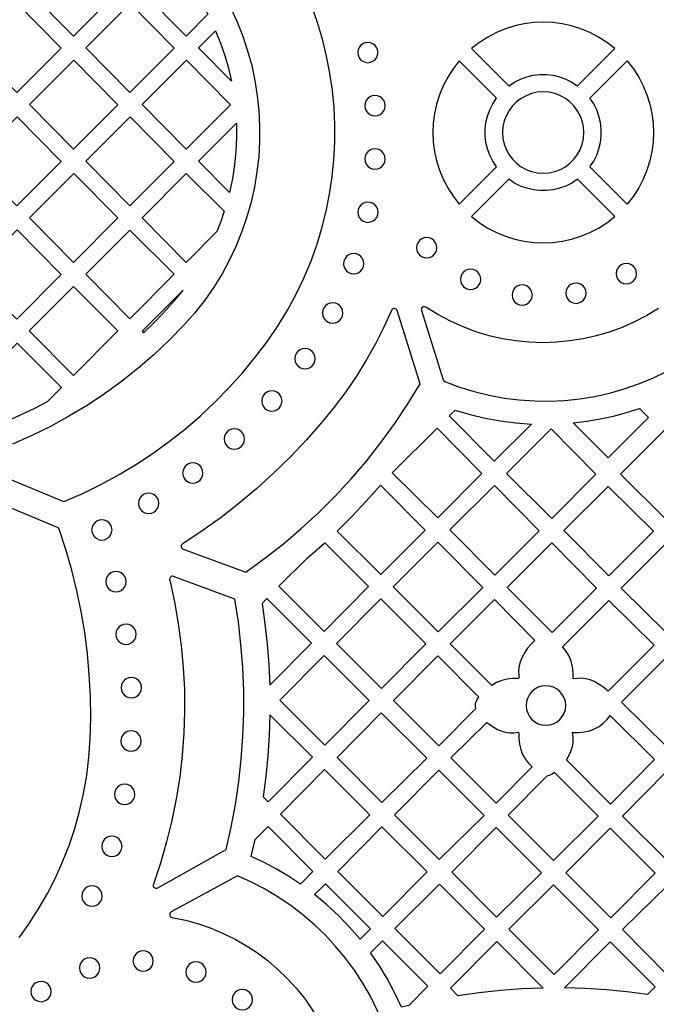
# Model space of a CAD drawing. Header units: millimetres. Extents: x -1176 to 822, y -1617 to -119.
# Tile 85 of 119: x -32 to 74, y -1012 to -849. Entities that reach past the tile are written whole.
import ezdxf

# ---------------------------------------------------------------- set-up
doc = ezdxf.new("R2010")
doc.units = ezdxf.units.MM
doc.layers.add('pattern', color=5, linetype='Continuous', true_color=0x0000ff)

msp = doc.modelspace()

# ---------------------------------------------------------------- linework, layer by layer
at = {"layer": 'pattern'}
for points in [[(-15.27, -844.5), (-22.62, -851.87), (-29.92, -844.47), (-22.57, -837.1)], [(-6.29, -839.52), (-4.92, -841.16), (-3.64, -842.84), (-2.46, -844.59), (-1.35, -846.39), (-0.33, -848.26), (-3.92, -851.87), (-11.23, -844.47)], [(-24.62, -853.88), (-31.92, -846.48), (-39.27, -853.85), (-31.97, -861.25)], [(-13.23, -846.48), (-5.92, -853.88), (-13.27, -861.25), (-20.57, -853.85)], [(49.54, -860.12), (50.49, -859.5), (51.5, -859), (52.54, -858.63), (53.61, -858.38), (54.7, -858.26), (55.8, -858.26), (56.89, -858.38), (57.96, -858.63), (59, -859), (60.01, -859.5), (60.96, -860.12), (67.13, -853.95), (65.81, -852.92), (64.42, -852.04), (62.98, -851.28), (61.49, -850.67), (59.96, -850.19), (58.41, -849.85), (56.83, -849.64), (55.25, -849.57), (53.67, -849.64), (52.09, -849.85), (50.54, -850.19), (49.01, -850.67), (47.52, -851.28), (46.08, -852.04), (44.69, -852.92), (43.37, -853.95)], [(3.56, -859.36), (-1.88, -853.85), (0.96, -851.01), (1.77, -853.05), (2.47, -855.12), (3.07, -857.22)], [(24.5, -854.61), (24.56, -855.06), (24.73, -855.46), (24.99, -855.8), (25.33, -856.06), (25.74, -856.23), (26.18, -856.29), (26.63, -856.23), (27.03, -856.06), (27.38, -855.8), (27.64, -855.46), (27.81, -855.06), (27.87, -854.61), (27.81, -854.16), (27.64, -853.76), (27.38, -853.42), (27.03, -853.15), (26.63, -852.98), (26.18, -852.92), (25.74, -852.98), (25.33, -853.15), (24.99, -853.42), (24.73, -853.76), (24.56, -854.16)], [(-22.57, -855.87), (-15.27, -863.27), (-22.62, -870.63), (-29.92, -863.24)], [(-11.23, -863.24), (-3.88, -855.87), (3.42, -863.27), (-3.92, -870.63)], [(41.33, -879.75), (47.5, -873.58), (46.88, -872.63), (46.38, -871.62), (46.01, -870.58), (45.76, -869.5), (45.64, -868.42), (45.64, -867.32), (45.76, -866.23), (46.01, -865.16), (46.38, -864.12), (46.88, -863.11), (47.5, -862.16), (41.33, -855.99), (40.3, -857.31), (39.42, -858.7), (38.66, -860.14), (38.05, -861.63), (37.57, -863.16), (37.23, -864.71), (37.02, -866.29), (36.95, -867.87), (37.02, -869.45), (37.23, -871.03), (37.57, -872.58), (38.05, -874.11), (38.66, -875.6), (39.42, -877.04), (40.3, -878.43)], [(63, -873.58), (63.62, -872.63), (64.12, -871.62), (64.49, -870.58), (64.74, -869.5), (64.87, -868.42), (64.87, -867.32), (64.74, -866.23), (64.49, -865.16), (64.12, -864.12), (63.62, -863.11), (63, -862.16), (69.17, -855.99), (70.2, -857.31), (71.09, -858.7), (71.84, -860.14), (72.45, -861.63), (72.93, -863.16), (73.27, -864.71), (73.48, -866.29), (73.55, -867.87), (73.48, -869.45), (73.27, -871.03), (72.93, -872.58), (72.45, -874.11), (71.84, -875.6), (71.09, -877.04), (70.2, -878.43), (69.17, -879.75)], [(25.67, -863.42), (25.73, -863.87), (25.9, -864.27), (26.16, -864.61), (26.51, -864.88), (26.91, -865.05), (27.36, -865.11), (27.8, -865.05), (28.21, -864.88), (28.55, -864.61), (28.81, -864.27), (28.98, -863.87), (29.04, -863.42), (28.98, -862.97), (28.81, -862.57), (28.55, -862.23), (28.21, -861.97), (27.8, -861.8), (27.36, -861.74), (26.91, -861.8), (26.51, -861.97), (26.16, -862.23), (25.9, -862.57), (25.73, -862.97)], [(48.51, -867.87), (48.58, -868.87), (48.79, -869.82), (49.14, -870.71), (49.59, -871.54), (50.16, -872.29), (50.83, -872.96), (51.58, -873.53), (52.41, -873.98), (53.3, -874.33), (54.25, -874.54), (55.25, -874.61), (56.25, -874.54), (57.2, -874.33), (58.09, -873.98), (58.92, -873.53), (59.67, -872.96), (60.34, -872.29), (60.9, -871.54), (61.36, -870.71), (61.7, -869.82), (61.92, -868.87), (61.99, -867.87), (61.92, -866.87), (61.7, -865.92), (61.36, -865.03), (60.9, -864.2), (60.34, -863.45), (59.67, -862.78), (58.92, -862.21), (58.09, -861.76), (57.2, -861.41), (56.25, -861.2), (55.25, -861.13), (54.25, -861.2), (53.3, -861.41), (52.41, -861.76), (51.58, -862.21), (50.83, -862.78), (50.16, -863.45), (49.59, -864.2), (49.14, -865.03), (48.79, -865.92), (48.58, -866.87)], [(-31.92, -865.25), (-24.62, -872.65), (-31.97, -880.02), (-39.27, -872.62)], [(-13.27, -880.02), (-20.57, -872.62), (-13.23, -865.25), (-5.93, -872.65)], [(3.26, -877.81), (-1.88, -872.61), (4.39, -866.32), (4.41, -868.65), (4.31, -870.96), (4.09, -873.25), (3.73, -875.53)], [(25.67, -872.27), (25.73, -872.72), (25.9, -873.12), (26.16, -873.46), (26.51, -873.73), (26.91, -873.9), (27.36, -873.96), (27.8, -873.9), (28.21, -873.73), (28.55, -873.46), (28.81, -873.12), (28.98, -872.72), (29.04, -872.27), (28.98, -871.82), (28.81, -871.42), (28.55, -871.08), (28.21, -870.82), (27.8, -870.65), (27.36, -870.59), (26.91, -870.65), (26.51, -870.82), (26.16, -871.08), (25.9, -871.42), (25.73, -871.82)], [(-22.57, -874.64), (-15.27, -882.03), (-22.62, -889.4), (-29.92, -882)], [(2.39, -880.93), (1.81, -882.63), (1.16, -884.3), (-3.92, -889.4), (-11.23, -881.99), (-3.92, -874.66)], [(43.37, -881.79), (44.69, -882.82), (46.08, -883.7), (47.52, -884.46), (49.01, -885.07), (50.53, -885.55), (52.09, -885.89), (53.67, -886.1), (55.25, -886.17), (56.83, -886.1), (58.41, -885.89), (59.96, -885.55), (61.49, -885.07), (62.98, -884.46), (64.42, -883.7), (65.81, -882.82), (67.13, -881.79), (60.96, -875.62), (60.01, -876.24), (59, -876.74), (57.96, -877.11), (56.89, -877.36), (55.8, -877.48), (54.7, -877.48), (53.62, -877.36), (52.54, -877.11), (51.5, -876.74), (50.49, -876.24), (49.54, -875.62)], [(24.51, -881.08), (24.57, -881.53), (24.74, -881.93), (25, -882.27), (25.34, -882.53), (25.74, -882.7), (26.19, -882.76), (26.64, -882.7), (27.04, -882.53), (27.38, -882.27), (27.65, -881.93), (27.82, -881.53), (27.88, -881.08), (27.82, -880.63), (27.65, -880.23), (27.38, -879.89), (27.04, -879.62), (26.64, -879.45), (26.19, -879.39), (25.74, -879.45), (25.34, -879.62), (25, -879.89), (24.74, -880.23), (24.57, -880.63)], [(-31.92, -884.02), (-24.62, -891.42), (-31.97, -898.79), (-39.27, -891.39)], [(-13.27, -884.04), (-5.89, -891.37), (-13.27, -898.78), (-20.58, -891.37)], [(34.26, -886.98), (34.32, -887.43), (34.49, -887.83), (34.76, -888.17), (35.1, -888.43), (35.5, -888.6), (35.95, -888.66), (36.4, -888.6), (36.8, -888.43), (37.14, -888.17), (37.4, -887.83), (37.57, -887.43), (37.63, -886.98), (37.57, -886.53), (37.4, -886.13), (37.14, -885.78), (36.8, -885.52), (36.4, -885.35), (35.95, -885.29), (35.5, -885.35), (35.1, -885.52), (34.76, -885.78), (34.49, -886.13), (34.32, -886.53)], [(22.17, -889.62), (22.23, -890.07), (22.4, -890.47), (22.66, -890.81), (23, -891.08), (23.4, -891.25), (23.85, -891.31), (24.3, -891.25), (24.7, -891.08), (25.04, -890.81), (25.31, -890.47), (25.48, -890.07), (25.54, -889.62), (25.48, -889.17), (25.31, -888.77), (25.04, -888.43), (24.7, -888.17), (24.3, -888), (23.85, -887.94), (23.4, -888), (23, -888.17), (22.66, -888.43), (22.4, -888.77), (22.23, -889.17)], [(67.34, -891.27), (67.4, -891.72), (67.57, -892.12), (67.84, -892.46), (68.18, -892.73), (68.58, -892.9), (69.03, -892.96), (69.48, -892.9), (69.88, -892.73), (70.22, -892.46), (70.48, -892.12), (70.65, -891.72), (70.71, -891.27), (70.65, -890.82), (70.48, -890.42), (70.22, -890.08), (69.88, -889.81), (69.48, -889.64), (69.03, -889.58), (68.58, -889.64), (68.18, -889.81), (67.84, -890.08), (67.57, -890.42), (67.4, -890.82)], [(41.52, -892.22), (41.58, -892.67), (41.75, -893.07), (42.02, -893.42), (42.36, -893.68), (42.76, -893.85), (43.21, -893.91), (43.65, -893.85), (44.06, -893.68), (44.4, -893.42), (44.66, -893.07), (44.83, -892.67), (44.89, -892.22), (44.83, -891.77), (44.66, -891.37), (44.4, -891.03), (44.06, -890.77), (43.65, -890.6), (43.21, -890.54), (42.76, -890.6), (42.36, -890.77), (42.02, -891.03), (41.75, -891.37), (41.58, -891.77)], [(59.01, -894.5), (59.07, -894.95), (59.24, -895.35), (59.5, -895.7), (59.84, -895.96), (60.24, -896.13), (60.69, -896.19), (61.14, -896.13), (61.54, -895.96), (61.88, -895.7), (62.15, -895.35), (62.32, -894.95), (62.38, -894.5), (62.32, -894.06), (62.15, -893.65), (61.88, -893.31), (61.54, -893.05), (61.14, -892.88), (60.69, -892.82), (60.24, -892.88), (59.84, -893.05), (59.5, -893.31), (59.24, -893.65), (59.07, -894.06)], [(-15.23, -900.76), (-22.62, -908.16), (-29.93, -900.76), (-22.61, -893.42)], [(-4.43, -894.01), (-11.23, -900.82), (-10.99, -901.06), (-9.02, -899.15), (-7.11, -897.18), (-5.73, -895.63)], [(50.08, -894.82), (50.14, -895.27), (50.31, -895.67), (50.57, -896.01), (50.91, -896.27), (51.32, -896.44), (51.76, -896.5), (52.21, -896.44), (52.61, -896.27), (52.95, -896.01), (53.22, -895.67), (53.39, -895.27), (53.45, -894.82), (53.39, -894.37), (53.22, -893.97), (52.95, -893.63), (52.61, -893.36), (52.21, -893.19), (51.76, -893.13), (51.32, -893.19), (50.91, -893.36), (50.57, -893.63), (50.31, -893.97), (50.14, -894.37)], [(18.66, -897.79), (18.72, -898.24), (18.89, -898.64), (19.15, -898.98), (19.5, -899.24), (19.9, -899.41), (20.35, -899.47), (20.8, -899.41), (21.2, -899.24), (21.54, -898.98), (21.8, -898.64), (21.97, -898.24), (22.03, -897.79), (21.97, -897.34), (21.8, -896.94), (21.54, -896.6), (21.2, -896.33), (20.8, -896.16), (20.35, -896.1), (19.9, -896.16), (19.5, -896.33), (19.15, -896.6), (18.89, -896.94), (18.72, -897.34)], [(-33.73, -915.76), (-39.27, -910.14), (-31.96, -902.81), (-24.58, -910.14), (-26.94, -912.51), (-29.17, -913.67), (-31.43, -914.75)], [(14.08, -905.37), (14.14, -905.82), (14.31, -906.22), (14.58, -906.57), (14.92, -906.83), (15.32, -907), (15.77, -907.06), (16.22, -907), (16.62, -906.83), (16.96, -906.57), (17.22, -906.22), (17.39, -905.82), (17.45, -905.37), (17.39, -904.92), (17.22, -904.52), (16.96, -904.18), (16.62, -903.92), (16.22, -903.75), (15.77, -903.69), (15.32, -903.75), (14.92, -903.92), (14.58, -904.18), (14.31, -904.52), (14.14, -904.92)], [(8.59, -912.37), (8.65, -912.82), (8.82, -913.22), (9.08, -913.56), (9.42, -913.82), (9.83, -913.99), (10.27, -914.05), (10.72, -913.99), (11.12, -913.82), (11.47, -913.56), (11.73, -913.22), (11.9, -912.82), (11.96, -912.37), (11.9, -911.92), (11.73, -911.52), (11.47, -911.17), (11.12, -910.91), (10.72, -910.74), (10.27, -910.68), (9.83, -910.74), (9.42, -910.91), (9.08, -911.17), (8.82, -911.52), (8.65, -911.92)], [(40.65, -913.9), (43.14, -914.64), (45.64, -915.24), (48.16, -915.69), (50.71, -916.02), (53.3, -916.2), (47.12, -922.38), (39.68, -914.86)], [(60.23, -916.02), (62.48, -915.74), (64.69, -915.36), (66.88, -914.88), (69.04, -914.3), (71.2, -913.6), (72.71, -915.12), (66.02, -921.8)], [(2.37, -918.66), (2.43, -919.11), (2.6, -919.52), (2.86, -919.86), (3.2, -920.12), (3.6, -920.29), (4.05, -920.35), (4.5, -920.29), (4.9, -920.12), (5.25, -919.86), (5.51, -919.52), (5.68, -919.11), (5.74, -918.66), (5.68, -918.22), (5.51, -917.81), (5.25, -917.47), (4.9, -917.21), (4.5, -917.04), (4.05, -916.98), (3.6, -917.04), (3.2, -917.21), (2.86, -917.47), (2.6, -917.81), (2.43, -918.22)], [(37.66, -916.89), (45.1, -924.4), (37.76, -931.74), (30.24, -924.3)], [(56.56, -916.99), (64, -924.5), (56.66, -931.84), (49.14, -924.4)], [(75.56, -931.95), (68.05, -924.5), (75.41, -917.14), (82.89, -924.62)], [(-4.51, -924.32), (-4.45, -924.77), (-4.28, -925.18), (-4.01, -925.52), (-3.67, -925.78), (-3.27, -925.95), (-2.82, -926.01), (-2.37, -925.95), (-1.97, -925.78), (-1.63, -925.52), (-1.37, -925.18), (-1.2, -924.77), (-1.14, -924.32), (-1.2, -923.88), (-1.37, -923.47), (-1.63, -923.13), (-1.97, -922.87), (-2.37, -922.7), (-2.82, -922.64), (-3.27, -922.7), (-3.67, -922.87), (-4.01, -923.13), (-4.28, -923.47), (-4.45, -923.88)], [(21.12, -933.94), (23.6, -931.47), (25.98, -928.93), (28.28, -926.31), (35.71, -933.81), (28.32, -941.13)], [(47.22, -941.27), (39.78, -933.76), (47.16, -926.39), (54.6, -933.9)], [(58.68, -933.87), (66.02, -926.53), (73.53, -933.97), (66.13, -941.38)], [(-11.83, -929.34), (-11.77, -929.79), (-11.6, -930.19), (-11.34, -930.53), (-10.99, -930.79), (-10.59, -930.96), (-10.14, -931.02), (-9.7, -930.96), (-9.29, -930.79), (-8.95, -930.53), (-8.69, -930.19), (-8.52, -929.79), (-8.46, -929.34), (-8.52, -928.89), (-8.69, -928.49), (-8.95, -928.15), (-9.29, -927.88), (-9.7, -927.71), (-10.14, -927.65), (-10.59, -927.71), (-10.99, -927.88), (-11.34, -928.15), (-11.6, -928.49), (-11.77, -928.89)], [(-19.59, -933.75), (-19.53, -934.2), (-19.36, -934.6), (-19.09, -934.94), (-18.75, -935.2), (-18.35, -935.38), (-17.9, -935.44), (-17.45, -935.38), (-17.05, -935.2), (-16.71, -934.94), (-16.45, -934.6), (-16.28, -934.2), (-16.21, -933.75), (-16.28, -933.3), (-16.45, -932.9), (-16.71, -932.56), (-17.05, -932.29), (-17.45, -932.12), (-17.9, -932.06), (-18.35, -932.12), (-18.75, -932.29), (-19.09, -932.56), (-19.36, -932.9), (-19.53, -933.3)], [(19.03, -935.89), (26.3, -943.16), (18.96, -950.57), (11.44, -943.06), (16.11, -938.43)], [(37.76, -935.79), (45.22, -943.31), (37.82, -950.63), (30.36, -943.18)], [(49.25, -943.3), (56.66, -935.89), (64.1, -943.4), (56.76, -950.74)], [(68.15, -943.4), (75.56, -935.99), (83, -943.5), (75.66, -950.84)], [(-17.23, -942.32), (-17.17, -942.77), (-17, -943.17), (-16.74, -943.51), (-16.39, -943.77), (-15.99, -943.94), (-15.54, -944), (-15.1, -943.94), (-14.69, -943.77), (-14.35, -943.51), (-14.09, -943.17), (-13.92, -942.77), (-13.86, -942.32), (-13.92, -941.87), (-14.09, -941.47), (-14.35, -941.13), (-14.69, -940.86), (-15.1, -940.69), (-15.54, -940.63), (-15.99, -940.69), (-16.39, -940.86), (-16.74, -941.13), (-17, -941.47), (-17.17, -941.87)], [(9.92, -959.51), (16.85, -952.51), (9.47, -945.13), (8.65, -945.96), (9.13, -949.33), (9.51, -952.71), (9.77, -956.1)], [(20.99, -952.59), (28.32, -945.18), (35.8, -952.66), (28.46, -960.07)], [(53.88, -952.06), (53.23, -952.68), (52.67, -953.35), (52.18, -954.08), (51.75, -954.86), (51.41, -955.68), (51.23, -956.5), (51.18, -957.34), (51.27, -958.22), (51.12, -958.38), (50.21, -958.39), (49.3, -958.49), (48.38, -958.71), (47.53, -959.05), (46.72, -959.53), (39.81, -952.62), (47.19, -945.3)], [(66, -960.5), (65.29, -959.89), (64.54, -959.36), (63.72, -958.91), (63.02, -958.62), (62.34, -958.43), (61.65, -958.34), (60.94, -958.36), (60.2, -958.47), (60.2, -957.46), (60.09, -956.46), (59.87, -955.51), (59.53, -954.66), (59.05, -953.87), (58.43, -953.12), (66.12, -945.43), (73.63, -952.87)], [(-15.57, -951.05), (-15.51, -951.5), (-15.34, -951.9), (-15.07, -952.24), (-14.73, -952.5), (-14.33, -952.67), (-13.88, -952.73), (-13.44, -952.67), (-13.03, -952.5), (-12.69, -952.24), (-12.43, -951.9), (-12.26, -951.5), (-12.2, -951.05), (-12.26, -950.6), (-12.43, -950.2), (-12.69, -949.86), (-13.03, -949.59), (-13.44, -949.42), (-13.88, -949.36), (-14.33, -949.42), (-14.73, -949.59), (-15.07, -949.86), (-15.34, -950.2), (-15.51, -950.6)], [(11.59, -961.99), (18.92, -954.58), (26.4, -962.05), (19.06, -969.46)], [(44.09, -963.36), (44.01, -963.02), (44.02, -962.69), (44.11, -962.35), (44.33, -961.89), (44.6, -961.46), (37.78, -954.64), (30.44, -962.05), (37.95, -969.56)], [(83.11, -962.34), (75.74, -969.71), (68.25, -962.3), (75.63, -954.92)], [(-14.7, -959.91), (-14.64, -960.35), (-14.47, -960.76), (-14.2, -961.1), (-13.86, -961.36), (-13.46, -961.53), (-13.01, -961.59), (-12.56, -961.53), (-12.16, -961.36), (-11.82, -961.1), (-11.56, -960.76), (-11.39, -960.35), (-11.33, -959.91), (-11.39, -959.46), (-11.56, -959.05), (-11.82, -958.71), (-12.16, -958.45), (-12.56, -958.28), (-13.01, -958.22), (-13.46, -958.28), (-13.86, -958.45), (-14.2, -958.71), (-14.47, -959.05), (-14.64, -959.46)], [(52.43, -962.87), (52.5, -963.53), (52.69, -964.14), (52.99, -964.7), (53.39, -965.19), (53.88, -965.59), (54.43, -965.89), (55.05, -966.08), (55.71, -966.14), (56.37, -966.08), (56.98, -965.89), (57.54, -965.59), (58.02, -965.19), (58.42, -964.7), (58.73, -964.14), (58.92, -963.53), (58.98, -962.87), (58.92, -962.21), (58.73, -961.6), (58.42, -961.04), (58.02, -960.56), (57.54, -960.16), (56.98, -959.85), (56.37, -959.66), (55.71, -959.6), (55.05, -959.66), (54.43, -959.85), (53.88, -960.16), (53.39, -960.56), (52.99, -961.04), (52.69, -961.6), (52.5, -962.21)], [(9.95, -964.4), (9.84, -967.83), (9.61, -971.23), (9.27, -974.63), (8.82, -978.02), (9.66, -978.86), (17, -971.45)], [(28.53, -978.93), (21.09, -971.49), (28.42, -964.08), (35.94, -971.59)], [(59.67, -970.88), (59.96, -970.18), (60.15, -969.5), (60.24, -968.81), (60.22, -968.1), (60.11, -967.36), (61.12, -967.36), (62.12, -967.25), (62.96, -967.05), (63.77, -966.74), (64.52, -966.33), (65.2, -965.82), (65.82, -965.22), (66.35, -964.54), (73.71, -971.82), (66.4, -979.2), (59.09, -971.89)], [(45.9, -965.67), (46.77, -966.31), (47.7, -966.83), (48.37, -967.12), (49.04, -967.3), (49.71, -967.39), (50.4, -967.39), (51.12, -967.29), (51.22, -967.39), (51.23, -968.34), (51.33, -969.28), (51.53, -970.17), (51.83, -970.98), (52.24, -971.71), (52.76, -972.39), (53.42, -973.03), (47.46, -979.06), (39.96, -971.56)], [(-14.75, -968.77), (-14.69, -969.21), (-14.52, -969.62), (-14.26, -969.96), (-13.92, -970.22), (-13.51, -970.39), (-13.06, -970.45), (-12.62, -970.39), (-12.21, -970.22), (-11.87, -969.96), (-11.61, -969.62), (-11.44, -969.21), (-11.38, -968.77), (-11.44, -968.32), (-11.61, -967.91), (-11.87, -967.57), (-12.21, -967.31), (-12.62, -967.14), (-13.06, -967.08), (-13.51, -967.14), (-13.92, -967.31), (-14.26, -967.57), (-14.52, -967.91), (-14.69, -968.32)], [(11.69, -980.89), (19.02, -973.47), (26.54, -980.99), (19.13, -988.32)], [(30.59, -980.99), (37.93, -973.58), (45.44, -981.09), (38.03, -988.42)], [(57.13, -973.98), (56.71, -974.26), (56.26, -974.47), (55.86, -974.56), (49.45, -981.04), (56.97, -988.57), (64.38, -981.23)], [(75.71, -973.81), (83.22, -981.31), (75.83, -988.63), (68.39, -981.19)], [(-15.8, -977.6), (-15.74, -978.04), (-15.57, -978.45), (-15.31, -978.79), (-14.97, -979.05), (-14.57, -979.22), (-14.12, -979.28), (-13.67, -979.22), (-13.27, -979.05), (-12.93, -978.79), (-12.66, -978.45), (-12.49, -978.04), (-12.43, -977.6), (-12.49, -977.15), (-12.66, -976.74), (-12.93, -976.4), (-13.27, -976.14), (-13.67, -975.97), (-14.12, -975.91), (-14.57, -975.97), (-14.97, -976.14), (-15.31, -976.4), (-15.57, -976.74), (-15.74, -977.15)], [(15.02, -992.47), (13.06, -991.18), (11.05, -989.99), (8.99, -988.9), (6.86, -987.91), (7.52, -985.09), (9.65, -982.94), (17.09, -990.37)], [(28.53, -982.98), (36, -990.45), (28.67, -997.86), (21.19, -990.39)], [(47.53, -997.93), (40.09, -990.49), (47.43, -983.08), (54.94, -990.59)], [(66.47, -998.06), (58.99, -990.59), (66.33, -983.18), (73.81, -990.66)], [(-17.93, -986.22), (-17.87, -986.67), (-17.7, -987.07), (-17.44, -987.41), (-17.09, -987.67), (-16.69, -987.84), (-16.24, -987.9), (-15.8, -987.84), (-15.39, -987.67), (-15.05, -987.41), (-14.79, -987.07), (-14.62, -986.67), (-14.56, -986.22), (-14.62, -985.77), (-14.79, -985.37), (-15.05, -985.03), (-15.39, -984.76), (-15.8, -984.59), (-16.24, -984.53), (-16.69, -984.59), (-17.09, -984.76), (-17.44, -985.03), (-17.7, -985.37), (-17.87, -985.77)], [(17.35, -994.19), (19.14, -992.42), (26.62, -999.89), (24.89, -1001.61), (23.15, -999.59), (21.32, -997.69), (19.39, -995.9)], [(30.66, -999.85), (38.06, -992.51), (45.5, -999.95), (38.17, -1007.36)], [(-21.22, -994.46), (-21.16, -994.91), (-20.99, -995.31), (-20.73, -995.65), (-20.39, -995.92), (-19.99, -996.08), (-19.54, -996.15), (-19.09, -996.08), (-18.69, -995.92), (-18.35, -995.65), (-18.08, -995.31), (-17.91, -994.91), (-17.85, -994.46), (-17.91, -994.01), (-18.08, -993.61), (-18.35, -993.27), (-18.69, -993), (-19.09, -992.83), (-19.54, -992.77), (-19.99, -992.83), (-20.39, -993), (-20.73, -993.27), (-20.99, -993.61), (-21.16, -994.01)], [(64.41, -1000.05), (57.07, -1007.46), (49.55, -999.95), (56.96, -992.61)], [(68.39, -999.99), (75.82, -1007.51), (83.27, -1000.21), (75.83, -992.69)], [(32.99, -1012.59), (31.76, -1012.89), (30.66, -1010.53), (29.45, -1008.25), (28.11, -1006.04), (26.64, -1003.89), (28.62, -1001.9), (36.14, -1009.41)], [(55.27, -1009.72), (51.71, -1009.85), (48.17, -1010.11), (44.64, -1010.48), (41.11, -1010.98), (39.86, -1009.73), (47.54, -1001.98)], [(72.52, -1010.79), (69.09, -1010.34), (65.66, -1010.02), (62.21, -1009.8), (58.76, -1009.7), (66.36, -1002.02), (73.78, -1009.52)], [(-12.74, -1005.24), (-12.68, -1005.69), (-12.51, -1006.09), (-12.24, -1006.43), (-11.9, -1006.7), (-11.5, -1006.87), (-11.05, -1006.93), (-10.6, -1006.87), (-10.2, -1006.7), (-9.86, -1006.43), (-9.6, -1006.09), (-9.43, -1005.69), (-9.37, -1005.24), (-9.43, -1004.79), (-9.6, -1004.39), (-9.86, -1004.05), (-10.2, -1003.78), (-10.6, -1003.61), (-11.05, -1003.55), (-11.5, -1003.61), (-11.9, -1003.78), (-12.24, -1004.05), (-12.51, -1004.39), (-12.68, -1004.79)], [(-21.61, -1006.37), (-21.55, -1006.82), (-21.38, -1007.22), (-21.12, -1007.56), (-20.78, -1007.83), (-20.38, -1008), (-19.93, -1008.06), (-19.48, -1008), (-19.08, -1007.83), (-18.74, -1007.56), (-18.47, -1007.22), (-18.3, -1006.82), (-18.24, -1006.37), (-18.3, -1005.92), (-18.47, -1005.52), (-18.74, -1005.18), (-19.08, -1004.92), (-19.48, -1004.75), (-19.93, -1004.69), (-20.38, -1004.75), (-20.78, -1004.92), (-21.12, -1005.18), (-21.38, -1005.52), (-21.55, -1005.92)], [(-3.99, -1007.07), (-3.93, -1007.52), (-3.76, -1007.92), (-3.5, -1008.26), (-3.16, -1008.53), (-2.75, -1008.7), (-2.31, -1008.76), (-1.86, -1008.7), (-1.45, -1008.53), (-1.11, -1008.26), (-0.85, -1007.92), (-0.68, -1007.52), (-0.62, -1007.07), (-0.68, -1006.62), (-0.85, -1006.22), (-1.11, -1005.88), (-1.45, -1005.61), (-1.86, -1005.44), (-2.31, -1005.38), (-2.75, -1005.44), (-3.16, -1005.61), (-3.5, -1005.88), (-3.76, -1006.22), (-3.93, -1006.62)], [(-29.66, -1010.28), (-29.6, -1010.73), (-29.43, -1011.13), (-29.16, -1011.47), (-28.82, -1011.74), (-28.42, -1011.91), (-27.97, -1011.97), (-27.52, -1011.91), (-27.12, -1011.74), (-26.78, -1011.47), (-26.52, -1011.13), (-26.35, -1010.73), (-26.29, -1010.28), (-26.35, -1009.83), (-26.52, -1009.43), (-26.78, -1009.09), (-27.12, -1008.83), (-27.52, -1008.66), (-27.97, -1008.6), (-28.42, -1008.66), (-28.82, -1008.83), (-29.16, -1009.09), (-29.43, -1009.43), (-29.6, -1009.83)], [(3.7, -1011.64), (3.76, -1012.09), (3.93, -1012.49), (4.2, -1012.83), (4.54, -1013.1), (4.94, -1013.27), (5.39, -1013.33), (5.84, -1013.27), (6.24, -1013.1), (6.58, -1012.83), (6.84, -1012.49), (7.01, -1012.09), (7.07, -1011.64), (7.01, -1011.19), (6.84, -1010.79), (6.58, -1010.45), (6.24, -1010.19), (5.84, -1010.02), (5.39, -1009.96), (4.94, -1010.02), (4.54, -1010.19), (4.2, -1010.45), (3.93, -1010.79), (3.76, -1011.19)]]:
    msp.add_lwpolyline(points, close=True, dxfattribs=at)
for points in [[(-39.34, -922.81), (-24.39, -929.01), (-24.21, -929.04), (-24.02, -929.01), (-20.95, -927.66), (-17.94, -926.18), (-15.01, -924.58), (-12.15, -922.86), (-9.37, -921.02), (-6.67, -919.06), (-4.06, -917), (-1.54, -914.82), (0.89, -912.54), (3.22, -910.15), (5.45, -907.66), (7.58, -905.07), (9.6, -902.39), (11.31, -899.88), (12.87, -897.31), (14.3, -894.69), (15.58, -892.01), (16.71, -889.3), (17.71, -886.54), (18.56, -883.75), (19.27, -880.93), (19.84, -878.09), (20.27, -875.24), (20.56, -872.37), (20.71, -869.49), (20.72, -866.61), (20.59, -863.74), (20.32, -860.88), (19.91, -858.03), (19.36, -855.21), (18.68, -852.4), (17.86, -849.63), (16.9, -846.9)], [(3.42, -847.14), (4.5, -849.49), (5.45, -851.88), (6.26, -854.31), (6.93, -856.77), (7.47, -859.26), (7.86, -861.77), (8.13, -864.29), (8.25, -866.82), (8.24, -869.35), (8.1, -871.88), (7.81, -874.4), (7.4, -876.91), (6.84, -879.39), (6.15, -881.85), (5.32, -884.27), (4.36, -886.65), (3.25, -888.99), (2.02, -891.28), (0.64, -893.51), (-0.86, -895.68), (-2.51, -897.78), (-4.29, -899.8), (-6.73, -902.31), (-9.28, -904.71), (-11.91, -907), (-14.64, -909.16), (-17.46, -911.2), (-20.36, -913.12), (-23.35, -914.92), (-26.4, -916.58), (-29.53, -918.12), (-32.72, -919.52)], [(30.11, -897.35), (28.84, -900.14), (27.44, -902.89), (25.92, -905.59), (24.28, -908.24), (22.51, -910.84), (20.63, -913.38), (18.62, -915.85), (16.03, -918.8), (13.37, -921.61), (10.63, -924.3), (7.8, -926.87), (4.88, -929.33), (1.85, -931.67), (-1.27, -933.9), (-4.5, -936.04)], [(-4.41, -936.93), (5.94, -940.75), (9.11, -938.46), (12.19, -936.06), (15.16, -933.54), (18.02, -930.9), (20.78, -928.15), (23.42, -925.29), (25.95, -922.33), (28.35, -919.27), (30.64, -916.11), (32.8, -912.86), (34.83, -909.52), (31.05, -897.4)], [(74.36, -897.02), (72.4, -898.21), (70.38, -899.26), (68.32, -900.18), (66.2, -900.95), (64.05, -901.59), (61.86, -902.08), (59.65, -902.43), (57.42, -902.64), (55.19, -902.71), (52.95, -902.64), (50.71, -902.42), (48.49, -902.06), (46.29, -901.55), (44.11, -900.9), (41.96, -900.1), (39.86, -899.16), (37.8, -898.06), (35.8, -896.82), (35.57, -896.74), (35.34, -896.78), (35.16, -896.91), (35.06, -897.11), (35.08, -897.36), (38.66, -908.87), (38.76, -909.06), (38.94, -909.17), (41.35, -910.07), (43.8, -910.82), (46.28, -911.43), (48.77, -911.89), (51.28, -912.2), (53.79, -912.37), (56.31, -912.39), (58.82, -912.27), (61.32, -912.01), (63.8, -911.61), (66.25, -911.06), (68.68, -910.38), (71.07, -909.55), (73.41, -908.59), (75.71, -907.48)], [(-31.63, -1001.38), (-29.95, -999.02), (-28.38, -996.58), (-26.93, -994.06), (-25.6, -991.46), (-24.4, -988.79), (-23.33, -986.05), (-22.39, -983.24), (-21.59, -980.37), (-20.93, -977.45), (-20.41, -974.47), (-20.05, -971.45), (-19.83, -968.38), (-19.75, -964.84), (-19.8, -961.3), (-19.98, -957.78), (-20.29, -954.26), (-20.74, -950.76), (-21.33, -947.28), (-22.04, -943.83), (-22.89, -940.4), (-23.87, -937), (-24.97, -933.63), (-25.08, -933.46), (-25.24, -933.35), (-40.51, -927.02)], [(-8.65, -993.07), (2.69, -986.75), (3.53, -983.03), (4.24, -979.29), (4.8, -975.52), (5.21, -971.74), (5.49, -967.96), (5.62, -964.16), (5.61, -960.36), (5.46, -956.56), (5.16, -952.77), (4.72, -948.99), (4.13, -945.22), (-6, -941.48)], [(-6.66, -942.06), (-5.87, -945.65), (-5.23, -949.27), (-4.74, -952.9), (-4.4, -956.54), (-4.22, -960.18), (-4.19, -963.83), (-4.31, -967.47), (-4.58, -971.1), (-5, -974.73), (-5.57, -978.33), (-6.29, -981.91), (-7.17, -985.46), (-8.19, -988.98), (-9.36, -992.47)], [(22.91, -1025.51), (28.75, -1015.69), (27.74, -1013.35), (26.6, -1011.07), (25.34, -1008.88), (23.96, -1006.76), (22.46, -1004.73), (20.85, -1002.8), (19.14, -1000.96), (17.33, -999.22), (15.42, -997.58), (13.41, -996.05), (11.32, -994.64), (9.14, -993.34), (6.89, -992.16), (4.56, -991.11), (-6.4, -997.09)], [(-6.24, -998.03), (-4.04, -998.48), (-1.89, -999.07), (0.2, -999.79), (2.23, -1000.64), (4.2, -1001.61), (6.09, -1002.69), (7.9, -1003.89), (9.64, -1005.2), (11.29, -1006.61), (12.84, -1008.12), (14.31, -1009.72), (15.67, -1011.41), (16.92, -1013.19), (18.07, -1015.04), (19.1, -1016.97), (20.02, -1018.98), (20.8, -1021.04), (21.46, -1023.17), (21.99, -1025.36)]]:
    msp.add_lwpolyline(points, dxfattribs=at)
for centre, start, end in [((30.57, -897.54, 690.51), 17.2939, 156.6087), ((-4.24, -936.46, 690.51), 122.3587, 249.7515), ((-6.18, -941.94, 690.51), 69.7645, 193.6611), ((-8.89, -992.64, 690.51), 160.2125, 299.1537), ((-6.16, -997.53, 690.51), 118.6278, 260.195)]:
    msp.add_arc(centre, 0.5, start, end, dxfattribs=at)

doc.saveas('drawing.dxf')
